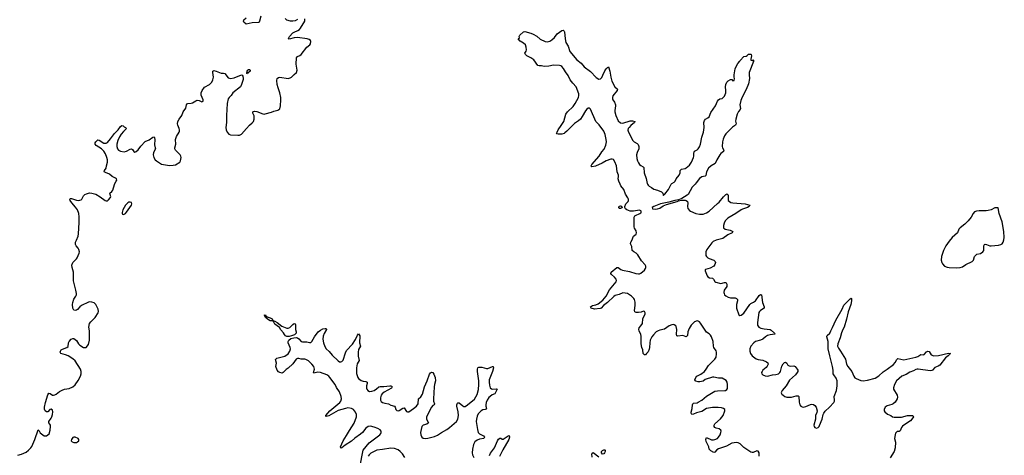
# Model space of a CAD drawing. Header units: inches. Extents: x 1550860 to 1685816, y 509127 to 640511.
# Tile 37 of 91: x 1636622 to 1653088, y 535467 to 542752. Entities that reach past the tile are written whole.
import ezdxf

# ---------------------------------------------------------------- set-up
doc = ezdxf.new("R2010")
doc.units = ezdxf.units.IN
doc.header["$MEASUREMENT"] = 0
for name, color, linetype in [('B6533', 7, 'Continuous'), ('B6534', 7, 'Continuous'), ('B6543', 7, 'Continuous'), ('B6544', 7, 'Continuous'), ('B6553', 7, 'Continuous')]:
    doc.layers.add(name, color=color, linetype=linetype)

msp = doc.modelspace()

# ---------------------------------------------------------------- linework, layer by layer
at = {"layer": 'B6533', "color": 6, "elevation": 500}
msp.add_lwpolyline([(1636592, 535468), (1636650, 535483), (1636730, 535518), (1636772, 535550), (1636809, 535590), (1636826, 535614), (1636875, 535730), (1636930, 535892), (1636950, 535874), (1636965, 535845), (1637030, 535794), (1637050, 535790), (1637070, 535794), (1637093, 535807), (1637113, 535827), (1637131, 535889), (1637136, 535950), (1637135, 535970), (1637127, 535990), (1637109, 536010), (1637107, 536030), (1637150, 536085), (1637162, 536110), (1637173, 536150), (1637175, 536195), (1637170, 536222), (1637150, 536236), (1637126, 536230), (1637090, 536194), (1637070, 536193), (1637050, 536210), (1637038, 536238), (1637036, 536270), (1637051, 536350), (1637090, 536479), (1637110, 536508), (1637130, 536502), (1637170, 536474), (1637190, 536472), (1637210, 536477), (1637232, 536488), (1637290, 536534), (1637330, 536556), (1637370, 536570), (1637450, 536585), (1637510, 536610), (1637550, 536644), (1637602, 536718), (1637639, 536790), (1637649, 536830), (1637649, 536870), (1637638, 536910), (1637548, 537048), (1637510, 537080), (1637430, 537131), (1637390, 537148), (1637310, 537170), (1637298, 537190), (1637302, 537210), (1637318, 537230), (1637337, 537243), (1637409, 537270), (1637430, 537288), (1637441, 537350), (1637450, 537370), (1637483, 537410), (1637510, 537422), (1637530, 537419), (1637550, 537406), (1637570, 537385), (1637606, 537330), (1637630, 537308), (1637690, 537272), (1637732, 537268), (1637770, 537321), (1637787, 537390), (1637790, 537550), (1637778, 537610), (1637791, 537670), (1637810, 537701), (1637882, 537770), (1637934, 537850), (1637938, 537870), (1637935, 537910), (1637895, 537990), (1637870, 538014), (1637829, 538030), (1637792, 538032), (1637770, 538026), (1637658, 537970), (1637630, 537950), (1637590, 537906), (1637570, 537892), (1637550, 537888), (1637530, 537895), (1637509, 537929), (1637506, 537990), (1637510, 538025), (1637530, 538077), (1637562, 538130), (1637570, 538150), (1637570, 538170), (1637562, 538230), (1637523, 538383), (1637522, 538530), (1637513, 538570), (1637498, 538610), (1637494, 538646), (1637513, 538690), (1637571, 538750), (1637585, 538770), (1637618, 538850), (1637621, 538870), (1637613, 538910), (1637602, 538930), (1637566, 538970), (1637557, 538990), (1637555, 539010), (1637557, 539030), (1637570, 539067), (1637599, 539130), (1637607, 539170), (1637617, 539363), (1637616, 539456), (1637610, 539510), (1637587, 539570), (1637557, 539617), (1637492, 539690), (1637467, 539730), (1637461, 539750), (1637470, 539762), (1637490, 539762), (1637570, 539736), (1637610, 539730), (1637630, 539733), (1637650, 539741), (1637659, 539750), (1637690, 539806), (1637712, 539828), (1637738, 539842), (1637790, 539855), (1637830, 539852), (1637894, 539834), (1637970, 539787), (1638050, 539730), (1638070, 539722), (1638090, 539724), (1638110, 539737), (1638142, 539778), (1638147, 539790), (1638133, 539830), (1638131, 539850), (1638163, 539877), (1638179, 539901), (1638205, 539995), (1638209, 540000)], dxfattribs=at)
for points in [[(1638470, 539700), (1638450, 539699), (1638430, 539691), (1638390, 539650), (1638348, 539570), (1638334, 539530), (1638335, 539510), (1638342, 539502), (1638350, 539495), (1638370, 539498), (1638390, 539510), (1638410, 539533), (1638493, 539650), (1638500, 539670), (1638490, 539692)], [(1637550, 535769), (1637530, 535769), (1637510, 535762), (1637486, 535730), (1637485, 535710), (1637490, 535702), (1637502, 535690), (1637530, 535679), (1637570, 535683), (1637590, 535691), (1637609, 535710), (1637609, 535730), (1637598, 535750)]]:
    msp.add_lwpolyline(points, close=True, dxfattribs=at)
at = {"layer": 'B6534', "color": 6, "elevation": 500}
msp.add_lwpolyline([(1638209, 540000), (1638237, 540050), (1638244, 540070), (1638241, 540090), (1638224, 540104), (1638170, 540132), (1638125, 540170), (1638057, 540197), (1638037, 540210), (1638043, 540230), (1638067, 540270), (1638072, 540310), (1638093, 540370), (1638091, 540409), (1638080, 540450), (1638058, 540510), (1638031, 540551), (1637989, 540590), (1637899, 540650), (1637887, 540670), (1637886, 540690), (1637897, 540710), (1637910, 540727), (1637930, 540742), (1637950, 540737), (1638030, 540688), (1638050, 540686), (1638070, 540689), (1638090, 540700), (1638143, 540757), (1638210, 540849), (1638271, 540910), (1638310, 540966), (1638330, 540983), (1638350, 540978), (1638370, 540960), (1638391, 540950), (1638407, 540930), (1638356, 540884), (1638321, 540839), (1638289, 540791), (1638261, 540730), (1638246, 540670), (1638246, 540630), (1638260, 540590), (1638277, 540570), (1638310, 540553), (1638370, 540543), (1638410, 540553), (1638470, 540587), (1638490, 540592), (1638510, 540580), (1638530, 540545), (1638550, 540539), (1638570, 540546), (1638606, 540574), (1638650, 540639), (1638723, 540717), (1638790, 540744), (1638850, 540790), (1638870, 540792), (1638878, 540778), (1638881, 540750), (1638877, 540657), (1638890, 540610), (1638891, 540590), (1638862, 540530), (1638857, 540490), (1638866, 540450), (1638889, 540410), (1638910, 540390), (1638996, 540336), (1639130, 540314), (1639190, 540317), (1639230, 540327), (1639299, 540370), (1639313, 540390), (1639320, 540450), (1639316, 540470), (1639306, 540490), (1639230, 540570), (1639218, 540590), (1639216, 540610), (1639231, 540670), (1639226, 540750), (1639243, 540797), (1639288, 540870), (1639295, 540890), (1639296, 540910), (1639291, 540930), (1639266, 540986), (1639261, 541010), (1639266, 541050), (1639287, 541090), (1639331, 541150), (1639356, 541210), (1639403, 541270), (1639414, 541330), (1639430, 541350), (1639490, 541355), (1639510, 541361), (1639570, 541397), (1639590, 541404), (1639623, 541403), (1639670, 541378), (1639688, 541390), (1639689, 541410), (1639656, 541490), (1639656, 541530), (1639674, 541570), (1639710, 541625), (1639795, 541670), (1639834, 541706), (1639852, 541748), (1639862, 541790), (1639859, 541830), (1639850, 541870), (1639852, 541890), (1639870, 541900), (1639910, 541890), (1639990, 541856), (1640000, 541857)], dxfattribs=at)
at = {"layer": 'B6543', "color": 6, "elevation": 400}
for points in [[(1648990, 535450), (1648989, 535510), (1648970, 535536), (1648950, 535541), (1648890, 535513), (1648870, 535511), (1648850, 535519), (1648735, 535595), (1648670, 535658), (1648636, 535676), (1648610, 535681), (1648533, 535667), (1648440, 535620), (1648307, 535573), (1648283, 535557), (1648250, 535520), (1648230, 535516), (1648181, 535541), (1648167, 535550), (1648153, 535570), (1648145, 535610), (1648105, 535695), (1648098, 535730), (1648100, 535750), (1648110, 535764), (1648190, 535726), (1648224, 535724), (1648250, 535730), (1648290, 535750), (1648311, 535770), (1648334, 535810), (1648350, 535850), (1648354, 535870), (1648348, 535888), (1648322, 535910), (1648270, 535920), (1648250, 535930), (1648239, 535950), (1648238, 535970), (1648247, 535993), (1648343, 536077), (1648387, 536130), (1648415, 536210), (1648414, 536230), (1648390, 536250), (1648358, 536258), (1648305, 536265), (1648210, 536268), (1648110, 536249), (1648030, 536202), (1647941, 536179), (1647890, 536152), (1647863, 536150), (1647850, 536169), (1647852, 536190), (1647871, 536250), (1647873, 536310), (1647880, 536330), (1647890, 536340), (1647950, 536343), (1647970, 536353), (1648030, 536390), (1648110, 536457), (1648250, 536541), (1648290, 536547), (1648412, 536548), (1648428, 536552), (1648450, 536565), (1648458, 536582), (1648460, 536650), (1648452, 536690), (1648435, 536715), (1648370, 536755), (1648350, 536759), (1648310, 536754), (1648230, 536775), (1648210, 536775), (1648088, 536732), (1648050, 536706), (1647994, 536694), (1647970, 536695), (1647930, 536706), (1647923, 536710), (1647913, 536730), (1647927, 536770), (1647945, 536790), (1648014, 536826), (1648076, 536870), (1648105, 536910), (1648139, 536970), (1648250, 537075), (1648270, 537108), (1648278, 537162), (1648277, 537190), (1648270, 537212), (1648229, 537270), (1648224, 537290), (1648220, 537370), (1648190, 537446), (1648174, 537474), (1648150, 537497), (1648106, 537526), (1648010, 537677), (1647990, 537701), (1647970, 537712), (1647950, 537713), (1647910, 537697), (1647850, 537641), (1647820, 537590), (1647798, 537530), (1647788, 537472), (1647770, 537450), (1647710, 537468), (1647630, 537460), (1647610, 537467), (1647606, 537490), (1647612, 537572), (1647600, 537620), (1647593, 537633), (1647570, 537648), (1647550, 537653), (1647530, 537649), (1647485, 537630), (1647404, 537576), (1647330, 537562), (1647300, 537550), (1647269, 537530), (1647219, 537481), (1647195, 537450), (1647167, 537390), (1647159, 537350), (1647157, 537270), (1647150, 537244), (1647130, 537199), (1647103, 537170), (1647090, 537149), (1647070, 537149), (1647050, 537170), (1647041, 537230), (1647026, 537270), (1647017, 537330), (1647017, 537457), (1647009, 537489), (1646981, 537550), (1646978, 537570), (1646984, 537596), (1647012, 537630), (1647037, 537670), (1647043, 537750), (1647081, 537830), (1647080, 537850), (1647070, 537873), (1647055, 537875), (1647018, 537862), (1646970, 537855), (1646930, 537857), (1646910, 537867), (1646903, 537890), (1646915, 537970), (1646914, 538030), (1646902, 538070), (1646890, 538090), (1646853, 538130), (1646788, 538170), (1646750, 538181), (1646710, 538182), (1646650, 538157), (1646583, 538137), (1646558, 538122), (1646450, 538021), (1646387, 537973), (1646349, 537930), (1646330, 537923), (1646233, 537913), (1646179, 537930), (1646170, 537948), (1646204, 537970), (1646257, 537983), (1646299, 538001), (1646377, 538063), (1646429, 538130), (1646487, 538233), (1646598, 538370), (1646602, 538390), (1646600, 538410), (1646567, 538447), (1646520, 538490), (1646507, 538510), (1646516, 538530), (1646610, 538605), (1646630, 538606), (1646676, 538576), (1646705, 538565), (1646823, 538543), (1646927, 538507), (1646970, 538499), (1646990, 538501), (1647010, 538511), (1647070, 538563), (1647090, 538590), (1647094, 538610), (1647092, 538630), (1647080, 538650), (1647019, 538719), (1646958, 538818), (1646930, 538847), (1646890, 538870), (1646867, 538890), (1646857, 538957), (1646840, 538990), (1646835, 539010), (1646842, 539030), (1646866, 539070), (1646879, 539121), (1646887, 539133), (1646930, 539166), (1646937, 539190), (1646930, 539219), (1646905, 539265), (1646897, 539290), (1646898, 539450), (1646908, 539470), (1646920, 539480), (1646992, 539508), (1647010, 539522), (1647017, 539530), (1647016, 539550), (1647010, 539557), (1646990, 539566), (1646889, 539549), (1646831, 539551), (1646776, 539570), (1646751, 539590), (1646742, 539610), (1646740, 539630), (1646760, 539670), (1646796, 539710), (1646803, 539730), (1646801, 539750), (1646790, 539774), (1646752, 539832), (1646723, 539910), (1646675, 539975), (1646664, 540000)], [(1647123, 540000), (1647130, 539986), (1647150, 539967), (1647190, 539945), (1647230, 539915), (1647290, 539903), (1647353, 539873), (1647376, 539850), (1647390, 539814), (1647393, 539827), (1647410, 539835), (1647470, 539910), (1647518, 540000)], [(1647918, 540000), (1647870, 539950), (1647801, 539830), (1647785, 539815), (1647697, 539763), (1647639, 539741), (1647579, 539730), (1647480, 539700), (1647337, 539670), (1647225, 539630), (1647198, 539610), (1647203, 539590), (1647210, 539586), (1647250, 539582), (1647290, 539586), (1647330, 539601), (1647383, 539637), (1647441, 539659), (1647618, 539710), (1647639, 539721), (1647685, 539735), (1647750, 539732), (1647768, 539728), (1647791, 539710), (1647795, 539690), (1647790, 539630), (1647794, 539594), (1647821, 539561), (1647838, 539550), (1647930, 539512), (1647990, 539499), (1648050, 539499), (1648110, 539522), (1648152, 539548), (1648290, 539679), (1648320, 539700), (1648390, 539790), (1648430, 539827), (1648450, 539839), (1648465, 539830), (1648470, 539814), (1648471, 539730), (1648493, 539710), (1648517, 539697), (1648550, 539687), (1648752, 539670), (1648831, 539650), (1648821, 539630), (1648791, 539610), (1648710, 539585), (1648687, 539573), (1648600, 539510), (1648465, 539430), (1648423, 539390), (1648402, 539350), (1648390, 539312), (1648390, 539270), (1648419, 539250), (1648504, 539230), (1648551, 539210), (1648537, 539190), (1648465, 539155), (1648383, 539090), (1648270, 539063), (1648220, 539040), (1648200, 539020), (1648114, 538910), (1648099, 538870), (1648095, 538835), (1648099, 538810), (1648108, 538790), (1648129, 538769), (1648150, 538757), (1648228, 538728), (1648252, 538710), (1648259, 538690), (1648250, 538660), (1648229, 538630), (1648170, 538598), (1648090, 538574), (1648085, 538570), (1648087, 538550), (1648120, 538470), (1648133, 538450), (1648156, 538436), (1648210, 538427), (1648227, 538410), (1648250, 538373), (1648264, 538364), (1648350, 538342), (1648410, 538357), (1648430, 538357), (1648437, 538350), (1648447, 538327), (1648450, 538290), (1648405, 538230), (1648398, 538190), (1648402, 538170), (1648411, 538150), (1648430, 538131), (1648470, 538111), (1648510, 538101), (1648590, 538099), (1648612, 538090), (1648624, 538070), (1648626, 538050), (1648611, 537990), (1648612, 537930), (1648650, 537818), (1648667, 537807), (1648690, 537811), (1648730, 537845), (1648830, 537987), (1648850, 538004), (1648894, 538026), (1648928, 538052), (1648990, 538140), (1649010, 538158), (1649029, 538149), (1649044, 538024), (1649073, 537950), (1649074, 537930), (1649011, 537889), (1648993, 537870), (1648986, 537854), (1648959, 537690), (1648961, 537641), (1648981, 537610), (1649014, 537594), (1649070, 537580), (1649172, 537570), (1649190, 537560), (1649246, 537510), (1649250, 537490), (1649170, 537483), (1649130, 537471), (1649095, 537450), (1649050, 537409), (1649010, 537392), (1648930, 537371), (1648897, 537350), (1648850, 537290), (1648834, 537250), (1648832, 537210), (1648843, 537170), (1648870, 537130), (1648938, 537078), (1648970, 537068), (1649050, 537059), (1649114, 537030), (1649133, 537013), (1649137, 536990), (1649123, 536957), (1649104, 536936), (1649050, 536890), (1649037, 536870), (1649030, 536850), (1649035, 536830), (1649050, 536813), (1649090, 536793), (1649130, 536791), (1649210, 536815), (1649270, 536819), (1649310, 536832), (1649333, 536850), (1649347, 536870), (1649370, 536960), (1649390, 536996), (1649410, 537020), (1649430, 537024), (1649450, 537008), (1649470, 536976), (1649490, 536964), (1649510, 536960), (1649570, 536963), (1649593, 536953), (1649626, 536910), (1649633, 536893), (1649634, 536870), (1649627, 536850), (1649597, 536810), (1649498, 536722), (1649443, 536630), (1649375, 536550), (1649364, 536530), (1649359, 536510), (1649370, 536490), (1649390, 536470), (1649420, 536450), (1649450, 536439), (1649530, 536437), (1649610, 536461), (1649630, 536464), (1649640, 536460), (1649652, 536450), (1649658, 536358), (1649669, 536310), (1649688, 536288), (1649710, 536276), (1649730, 536273), (1649770, 536281), (1649845, 536315), (1649870, 536322), (1649897, 536317), (1649921, 536301), (1649943, 536270), (1649959, 536210), (1649956, 536184), (1649933, 536130), (1649929, 536070), (1649904, 535970), (1649906, 535950), (1649920, 535930), (1649950, 535921), (1649973, 535930), (1649994, 535950), (1650000, 535965)], [(1642311, 535271), (1642367, 535550), (1642464, 535676), (1642647, 535810), (1642662, 535830), (1642670, 535850), (1642668, 535870), (1642653, 535890), (1642610, 535917), (1642550, 535939), (1642490, 535952), (1642450, 535947), (1642410, 535921), (1642353, 535847), (1642321, 535819), (1642226, 535754), (1642170, 535701), (1642064, 535636), (1642010, 535591), (1641990, 535585), (1641989, 535610), (1642029, 535711), (1642090, 535799), (1642137, 535883), (1642215, 536005), (1642257, 536110), (1642256, 536150), (1642239, 536190), (1642204, 536230), (1642170, 536250), (1642110, 536260), (1642068, 536252), (1641950, 536214), (1641790, 536127), (1641750, 536115), (1641742, 536122), (1641740, 536130), (1641811, 536210), (1641978, 536350), (1641992, 536370), (1642006, 536410), (1641998, 536450), (1641968, 536530), (1641922, 536602), (1641898, 536650), (1641809, 536770), (1641790, 536790), (1641758, 536810), (1641650, 536854), (1641610, 536857), (1641543, 536843), (1641535, 536850), (1641550, 536910), (1641549, 536930), (1641541, 536950), (1641510, 536990), (1641450, 537045), (1641410, 537070), (1641390, 537077), (1641330, 537075), (1641290, 537086), (1641270, 537087), (1641259, 537081), (1641248, 537072), (1641190, 536998), (1641110, 536925), (1641077, 536903), (1641030, 536852), (1641010, 536843), (1640970, 536849), (1640950, 536862), (1640930, 536890), (1640907, 536950), (1640915, 537010), (1640901, 537070), (1640905, 537075), (1640921, 537090), (1640942, 537098), (1641055, 537125), (1641110, 537166), (1641141, 537210), (1641151, 537249), (1641148, 537270), (1641113, 537350), (1641112, 537370), (1641125, 537395), (1641159, 537421), (1641206, 537434), (1641250, 537438), (1641270, 537432), (1641290, 537417), (1641330, 537368), (1641350, 537362), (1641423, 537363), (1641470, 537352), (1641490, 537352), (1641510, 537370), (1641551, 537450), (1641611, 537530), (1641650, 537560), (1641690, 537581), (1641729, 537589), (1641746, 537586), (1641755, 537570), (1641715, 537505), (1641700, 537460), (1641694, 537410), (1641702, 537350), (1641726, 537286), (1641750, 537248), (1641800, 537200), (1641850, 537144), (1641950, 537047), (1641970, 537032), (1641990, 537028), (1642010, 537035), (1642030, 537060), (1642070, 537181), (1642090, 537222), (1642190, 537325), (1642236, 537404), (1642270, 537478), (1642290, 537497), (1642302, 537482), (1642310, 537462), (1642306, 537350), (1642321, 537290), (1642290, 537238), (1642281, 537190), (1642285, 537125), (1642302, 537050), (1642266, 536994), (1642254, 536930), (1642255, 536835), (1642279, 536770), (1642290, 536750), (1642330, 536715), (1642364, 536704), (1642410, 536702), (1642435, 536690), (1642435, 536670), (1642424, 536630), (1642424, 536590), (1642430, 536570), (1642442, 536550), (1642470, 536533), (1642510, 536537), (1642550, 536552), (1642590, 536576), (1642630, 536610), (1642650, 536620), (1642710, 536615), (1642810, 536631), (1642829, 536629), (1642842, 536622), (1642852, 536610), (1642842, 536590), (1642718, 536522), (1642686, 536494), (1642670, 536470), (1642654, 536430), (1642655, 536390), (1642667, 536367), (1642690, 536349), (1642730, 536336), (1642790, 536327), (1642830, 536307), (1642888, 536288), (1642902, 536270), (1642914, 536230), (1642930, 536216), (1642950, 536211), (1642970, 536215), (1643030, 536257), (1643050, 536260), (1643090, 536200), (1643110, 536191), (1643130, 536196), (1643208, 536250), (1643256, 536290), (1643284, 536330), (1643294, 536410), (1643333, 536447), (1643359, 536490), (1643393, 536610), (1643438, 536710), (1643477, 536823), (1643490, 536844), (1643510, 536856), (1643530, 536850), (1643550, 536826), (1643569, 536770), (1643576, 536710), (1643557, 536650), (1643551, 536610), (1643541, 536410), (1643544, 536370), (1643560, 536330), (1643558, 536322), (1643553, 536310), (1643530, 536297), (1643507, 536273), (1643426, 536110), (1643425, 536070), (1643458, 536010), (1643430, 535990), (1643370, 535973), (1643358, 535962), (1643349, 535950), (1643326, 535850), (1643328, 535810), (1643348, 535770), (1643370, 535754), (1643410, 535746), (1643450, 535751), (1643559, 535781), (1643610, 535803), (1643678, 535850), (1643763, 535897), (1643811, 535929), (1643927, 536033), (1643949, 536071), (1643961, 536130), (1643956, 536196), (1643932, 536290), (1643933, 536310), (1643944, 536336), (1643950, 536343), (1643970, 536346), (1644032, 536292), (1644050, 536283), (1644070, 536284), (1644110, 536309), (1644230, 536408), (1644274, 536486), (1644294, 536566), (1644302, 536650), (1644300, 536710), (1644279, 536870), (1644278, 536910), (1644283, 536930), (1644290, 536937), (1644301, 536939), (1644350, 536942), (1644430, 536916), (1644450, 536919), (1644530, 536953), (1644542, 536950), (1644547, 536930), (1644530, 536867), (1644475, 536730), (1644471, 536690), (1644477, 536637), (1644490, 536594), (1644510, 536577), (1644530, 536573), (1644590, 536578), (1644605, 536570), (1644576, 536504), (1644566, 536494), (1644524, 536476), (1644489, 536451), (1644469, 536431), (1644442, 536390), (1644425, 536350), (1644415, 536310), (1644417, 536290), (1644431, 536250), (1644423, 536237), (1644409, 536231), (1644370, 536226), (1644337, 536210), (1644290, 536160), (1644270, 536120), (1644260, 536070), (1644257, 536030), (1644276, 535896), (1644287, 535850), (1644310, 535826), (1644377, 535790), (1644398, 535770), (1644387, 535750), (1644310, 535736), (1644270, 535721), (1644236, 535690), (1644210, 535650), (1644192, 535572), (1644188, 535510), (1644195, 535475), (1644215, 535430)], [(1644477, 535463), (1644498, 535502), (1644560, 535590), (1644610, 535706), (1644630, 535736), (1644650, 535753), (1644670, 535751), (1644690, 535736), (1644710, 535738), (1644790, 535794), (1644810, 535799), (1644811, 535771), (1644800, 535730), (1644701, 535559), (1644649, 535449)], [(1643065, 535430), (1643023, 535490), (1642987, 535530), (1642950, 535557), (1642890, 535583), (1642830, 535588), (1642690, 535561), (1642594, 535550), (1642497, 535503), (1642464, 535476), (1642449, 535450)], [(1646194, 535434), (1646191, 535489), (1646195, 535505), (1646210, 535512), (1646310, 535442)]]:
    msp.add_lwpolyline(points, dxfattribs=at)
for points in [[(1646670, 539593), (1646650, 539596), (1646641, 539610), (1646645, 539630), (1646650, 539635), (1646670, 539641), (1646678, 539638), (1646691, 539630), (1646695, 539610), (1646690, 539606)], [(1640850, 537718), (1640810, 537718), (1640781, 537730), (1640733, 537770), (1640722, 537802), (1640710, 537812), (1640730, 537814), (1640740, 537800), (1640763, 537783), (1640810, 537768), (1640843, 537750), (1640858, 537722)], [(1641110, 537593), (1641138, 537602), (1641190, 537657), (1641210, 537671), (1641227, 537667), (1641233, 537653), (1641236, 537570), (1641247, 537530), (1641246, 537510), (1641216, 537484), (1641170, 537464), (1641126, 537454), (1641090, 537456), (1641070, 537463), (1641050, 537486), (1641035, 537515), (1640990, 537567), (1640966, 537606), (1640890, 537659), (1640866, 537706), (1640855, 537710), (1640861, 537719), (1640890, 537710), (1640928, 537690), (1641004, 537624), (1641090, 537595)], [(1646370, 535487), (1646352, 535510), (1646353, 535530), (1646370, 535548), (1646390, 535559), (1646410, 535559), (1646414, 535554), (1646413, 535533), (1646402, 535510), (1646390, 535493)]]:
    msp.add_lwpolyline(points, close=True, dxfattribs=at)
at = {"layer": 'B6544', "color": 6}
for points, elevation in [([(1640000, 541857), (1640030, 541859), (1640050, 541850), (1640110, 541781), (1640150, 541768), (1640210, 541778), (1640330, 541828), (1640343, 541823), (1640354, 541810), (1640362, 541770), (1640358, 541750), (1640333, 541667), (1640313, 541630), (1640189, 541531), (1640157, 541483), (1640123, 541450), (1640109, 541430), (1640090, 541350), (1640089, 541250), (1640078, 541150), (1640083, 541030), (1640071, 540950), (1640075, 540910), (1640091, 540871), (1640119, 540839), (1640150, 540825), (1640270, 540819), (1640298, 540822), (1640330, 540839), (1640415, 540930), (1640464, 540990), (1640512, 541028), (1640530, 541050), (1640545, 541090), (1640546, 541110), (1640542, 541142), (1640522, 541190), (1640522, 541210), (1640530, 541218), (1640550, 541224), (1640590, 541218), (1640690, 541178), (1640710, 541174), (1640730, 541175), (1640834, 541206), (1640870, 541224), (1640941, 541239), (1640970, 541264), (1640984, 541310), (1640991, 541410), (1640988, 541450), (1640975, 541530), (1640945, 541610), (1640930, 541670), (1640923, 541737), (1640927, 541770), (1640950, 541788), (1640970, 541790), (1641110, 541770), (1641143, 541777), (1641169, 541791), (1641210, 541835), (1641250, 541868), (1641265, 541910), (1641244, 542010), (1641250, 542115), (1641266, 542134), (1641308, 542152), (1641332, 542168), (1641425, 542290), (1641472, 542330), (1641485, 542350), (1641489, 542389), (1641483, 542403), (1641462, 542422), (1641432, 542432), (1641268, 542452), (1641214, 542446), (1641130, 542424), (1641119, 542430), (1641122, 542450), (1641132, 542470), (1641190, 542530), (1641215, 542545), (1641274, 542570), (1641302, 542590), (1641320, 542610), (1641390, 542727), (1641390, 542768)], 500), ([(1640656, 542810), (1640634, 542726), (1640627, 542713), (1640614, 542706), (1640510, 542701), (1640410, 542676), (1640373, 542710), (1640363, 542730), (1640369, 542750), (1640410, 542781)], 500), ([(1641270, 542758), (1641230, 542734), (1641190, 542725), (1641150, 542730), (1641090, 542745), (1641062, 542770)], 500), ([(1646664, 540000), (1646641, 540050), (1646631, 540090), (1646637, 540130), (1646636, 540150), (1646616, 540210), (1646601, 540310), (1646577, 540377), (1646550, 540415), (1646530, 540422), (1646510, 540419), (1646430, 540391), (1646364, 540350), (1646250, 540305), (1646193, 540293), (1646182, 540302), (1646179, 540310), (1646189, 540330), (1646312, 540470), (1646358, 540542), (1646394, 540586), (1646425, 540655), (1646433, 540710), (1646429, 540750), (1646411, 540830), (1646391, 540890), (1646315, 540995), (1646260, 541050), (1646170, 541258), (1646150, 541271), (1646130, 541271), (1646105, 541255), (1646083, 541230), (1646030, 541131), (1646000, 541090), (1645970, 541062), (1645902, 541018), (1645770, 540887), (1645738, 540862), (1645730, 540850), (1645690, 540835), (1645630, 540835), (1645605, 540845), (1645602, 540850), (1645609, 540869), (1645630, 540910), (1645679, 540981), (1645720, 541050), (1645753, 541170), (1645783, 541210), (1645877, 541303), (1645912, 541348), (1645967, 541450), (1645975, 541485), (1645972, 541510), (1645927, 541630), (1645872, 541690), (1645830, 541748), (1645797, 541817), (1645750, 541879), (1645717, 541937), (1645690, 541970), (1645670, 541981), (1645650, 541986), (1645550, 541991), (1645470, 541977), (1645392, 541972), (1645350, 541981), (1645310, 541978), (1645290, 541985), (1645219, 542079), (1645170, 542114), (1645101, 542150), (1645079, 542170), (1645069, 542190), (1645092, 542228), (1645099, 542250), (1645094, 542290), (1645080, 542330), (1645050, 542361), (1644990, 542393), (1644961, 542430), (1644982, 542450), (1644975, 542470), (1644987, 542493), (1645050, 542547), (1645070, 542555), (1645170, 542527), (1645210, 542510), (1645270, 542475), (1645328, 542428), (1645410, 542390), (1645450, 542381), (1645488, 542392), (1645524, 542416), (1645564, 542456), (1645610, 542517), (1645690, 542570), (1645710, 542575), (1645730, 542561), (1645734, 542550), (1645744, 542430), (1645755, 542370), (1645794, 542310), (1645822, 542222), (1645942, 542082), (1646010, 542023), (1646064, 541964), (1646170, 541884), (1646263, 541783), (1646310, 541759), (1646335, 541765), (1646355, 541785), (1646377, 541823), (1646410, 541895), (1646430, 541928), (1646450, 541954), (1646470, 541965), (1646494, 541890), (1646506, 541790), (1646525, 541725), (1646575, 541630), (1646618, 541590), (1646613, 541570), (1646543, 541477), (1646534, 541450), (1646535, 541430), (1646543, 541410), (1646571, 541371), (1646587, 541330), (1646588, 541310), (1646573, 541233), (1646573, 541210), (1646589, 541149), (1646630, 541062), (1646670, 541026), (1646710, 541024), (1646830, 541063), (1646870, 541063), (1646907, 541050), (1646906, 541030), (1646840, 540980), (1646812, 540950), (1646800, 540930), (1646795, 540905), (1646803, 540870), (1646874, 540734), (1646896, 540710), (1646950, 540681), (1646963, 540663), (1646974, 540634), (1646977, 540590), (1646948, 540530), (1646940, 540490), (1646944, 540430), (1646955, 540390), (1646970, 540358), (1646990, 540330), (1647010, 540311), (1647050, 540290), (1647058, 540278), (1647063, 540190), (1647098, 540098), (1647115, 540015), (1647123, 540000)], 400), ([(1647518, 540000), (1647519, 540001), (1647530, 540014), (1647570, 540034), (1647586, 540050), (1647603, 540090), (1647653, 540150), (1647667, 540190), (1647670, 540230), (1647678, 540242), (1647690, 540251), (1647750, 540261), (1647770, 540272), (1647821, 540319), (1647855, 540370), (1647876, 540410), (1647890, 540450), (1647895, 540470), (1647896, 540524), (1647901, 540539), (1647909, 540551), (1647950, 540576), (1647970, 540595), (1647992, 540628), (1648009, 540671), (1648029, 540790), (1648056, 540870), (1648064, 540910), (1648069, 540950), (1648065, 541035), (1648072, 541068), (1648093, 541090), (1648130, 541110), (1648150, 541130), (1648179, 541201), (1648260, 541310), (1648290, 541390), (1648307, 541413), (1648330, 541426), (1648370, 541436), (1648410, 541471), (1648432, 541530), (1648434, 541570), (1648427, 541630), (1648433, 541670), (1648450, 541710), (1648470, 541728), (1648511, 541751), (1648531, 541751), (1648550, 541732), (1648570, 541734), (1648575, 541770), (1648569, 541789), (1648569, 541829), (1648590, 541930), (1648610, 541982), (1648630, 542018), (1648664, 542056), (1648670, 542071), (1648730, 542136), (1648770, 542142), (1648790, 542151), (1648810, 542174), (1648850, 542174), (1648855, 542170), (1648859, 542150), (1648848, 542090), (1648850, 542074), (1648870, 542071), (1648890, 542082), (1648894, 542074), (1648893, 542053), (1648824, 541870), (1648820, 541830), (1648827, 541767), (1648810, 541681), (1648770, 541585), (1648702, 541458), (1648680, 541400), (1648666, 541330), (1648674, 541266), (1648669, 541250), (1648644, 541216), (1648620, 541170), (1648596, 541090), (1648595, 541055), (1648606, 541010), (1648601, 540999), (1648595, 540990), (1648544, 540956), (1648430, 540841), (1648409, 540811), (1648385, 540755), (1648374, 540710), (1648371, 540631), (1648375, 540610), (1648398, 540570), (1648392, 540550), (1648347, 540513), (1648330, 540490), (1648280, 540410), (1648254, 540346), (1648186, 540310), (1648140, 540270), (1648110, 540210), (1648095, 540145), (1648083, 540137), (1648030, 540126), (1647990, 540095), (1647938, 540022), (1647918, 540000)], 400)]:
    msp.add_lwpolyline(points, dxfattribs=dict(at, elevation=elevation))
at = {"layer": 'B6544', "color": 6, "elevation": 500}
msp.add_lwpolyline([(1640430, 541844), (1640422, 541850), (1640429, 541889), (1640439, 541910), (1640450, 541921), (1640470, 541921), (1640479, 541910), (1640476, 541890), (1640440, 541860)], close=True, dxfattribs=at)
at = {"layer": 'B6553', "color": 6, "elevation": 500}
msp.add_lwpolyline([(1652987, 539607), (1652930, 539607), (1652870, 539573), (1652821, 539559), (1652785, 539555), (1652670, 539558), (1652623, 539550), (1652590, 539536), (1652568, 539512), (1652532, 539448), (1652485, 539390), (1652430, 539331), (1652349, 539270), (1652330, 539246), (1652305, 539190), (1652218, 539110), (1652168, 539050), (1652112, 538970), (1652069, 538890), (1652038, 538790), (1652035, 538730), (1652044, 538690), (1652055, 538670), (1652091, 538631), (1652131, 538611), (1652166, 538606), (1652282, 538602), (1652350, 538606), (1652390, 538621), (1652443, 538657), (1652552, 538708), (1652571, 538729), (1652590, 538790), (1652610, 538815), (1652630, 538829), (1652690, 538840), (1652731, 538869), (1652747, 538893), (1652746, 538970), (1652758, 538990), (1652770, 538997), (1652790, 538995), (1652849, 538971), (1652870, 538969), (1652990, 538980), (1653030, 538990), (1653050, 539006), (1653070, 539033), (1653083, 539070), (1653088, 539110), (1653079, 539210), (1653051, 539371), (1653002, 539510)], close=True, dxfattribs=at)
at = {"layer": 'B6553', "color": 6, "elevation": 400}
msp.add_lwpolyline([(1650000, 535965), (1650042, 536070), (1650059, 536150), (1650068, 536172), (1650093, 536207), (1650167, 536273), (1650237, 536350), (1650246, 536370), (1650248, 536390), (1650245, 536450), (1650282, 536550), (1650292, 536630), (1650292, 536710), (1650276, 536756), (1650235, 536810), (1650226, 536830), (1650224, 536890), (1650216, 536950), (1650168, 537130), (1650145, 537245), (1650141, 537370), (1650119, 537450), (1650121, 537459), (1650124, 537470), (1650169, 537511), (1650190, 537547), (1650218, 537602), (1650270, 537727), (1650375, 537910), (1650405, 537975), (1650510, 538083), (1650530, 538095), (1650534, 538090), (1650535, 538050), (1650521, 537990), (1650475, 537865), (1650450, 537744), (1650412, 537610), (1650389, 537571), (1650366, 537514), (1650345, 537430), (1650303, 537330), (1650300, 537290), (1650316, 537256), (1650348, 537210), (1650430, 537075), (1650451, 536990), (1650470, 536950), (1650538, 536870), (1650570, 536788), (1650590, 536764), (1650610, 536753), (1650690, 536719), (1650730, 536711), (1650798, 536722), (1650930, 536758), (1650990, 536795), (1651060, 536860), (1651130, 536907), (1651233, 536987), (1651262, 537018), (1651290, 537071), (1651310, 537088), (1651410, 537063), (1651611, 537109), (1651640, 537120), (1651690, 537150), (1651730, 537145), (1651750, 537150), (1651790, 537199), (1651810, 537210), (1651830, 537205), (1651868, 537148), (1651910, 537133), (1651990, 537137), (1652154, 537174), (1652190, 537171), (1652177, 537163), (1652174, 537150), (1652158, 537142), (1652148, 537130), (1652103, 537097), (1652010, 536974), (1651985, 536955), (1651926, 536934), (1651889, 536891), (1651877, 536883), (1651850, 536881), (1651650, 536908), (1651630, 536908), (1651610, 536901), (1651570, 536880), (1651510, 536857), (1651450, 536820), (1651372, 536788), (1651285, 536710), (1651250, 536650), (1651236, 536596), (1651238, 536570), (1651295, 536470), (1651302, 536438), (1651297, 536410), (1651263, 536357), (1651230, 536325), (1651210, 536314), (1651127, 536293), (1651094, 536270), (1651077, 536230), (1651080, 536210), (1651090, 536191), (1651136, 536156), (1651190, 536132), (1651218, 536110), (1651244, 536104), (1651370, 536103), (1651467, 536130), (1651530, 536134), (1651558, 536130), (1651569, 536110), (1651544, 536070), (1651517, 536043), (1651408, 535972), (1651386, 535954), (1651370, 535930), (1651345, 535875), (1651330, 535867), (1651298, 535862), (1651285, 535855), (1651270, 535835), (1651261, 535810), (1651251, 535750), (1651267, 535687), (1651263, 535590), (1651245, 535530), (1651178, 535422)], dxfattribs=at)

doc.saveas('drawing.dxf')
